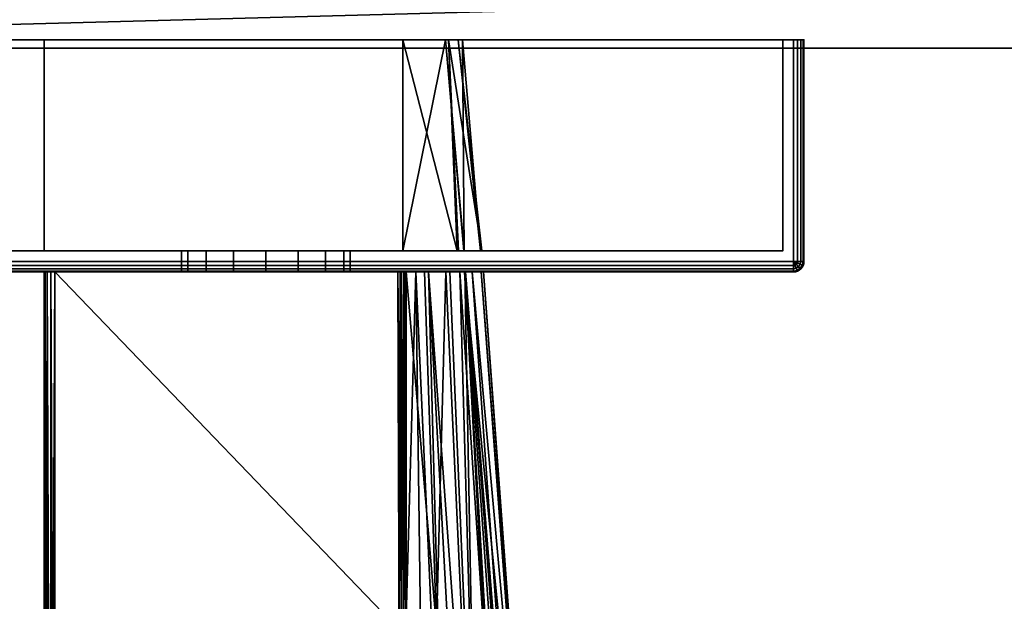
# Model space of a CAD drawing. Header units: millimetres. Extents: x -320 to 8070, y -96 to 57.
# Tile 40 of 111: x 2624 to 2670, y -66 to -38. Entities that reach past the tile are written whole.
import ezdxf

# ---------------------------------------------------------------- set-up
doc = ezdxf.new("R2010")
doc.units = ezdxf.units.MM
doc.layers.add('152', color=7, linetype='Continuous', true_color=0xffffff)

# ---------------------------------------------------------------- blocks, each defined once
blk = doc.blocks.new('UG_SURFACE_003')
at = {"layer": '152', "color": 251, "linetype": 'Continuous', "lineweight": 35}
for points in [[(2660.5, -39.3, 999.5), (2660.5, -49.8, 999.5), (2610.5, -49.8, 999.5), (2610.5, -39.3, 999.5)], [(2660.5, -49.8, 1050.5), (2660.5, -39.3, 1050.5), (2610.5, -39.3, 1050.5), (2610.5, -49.8, 1050.5)], [(2611, -39.3, 1000.5), (2660, -39.3, 1000.5), (2660.5, -39.3, 999.5), (2610.5, -39.3, 999.5)], [(2660, -39.3, 1049.5), (2611, -39.3, 1049.5), (2610.5, -39.3, 1050.5), (2660.5, -39.3, 1050.5)], [(2660, -39.3, 1049.5), (2660, -49.3, 1049.5), (2611, -49.3, 1049.5), (2611, -39.3, 1049.5)], [(2611, -39.3, 1000.5), (2611, -49.3, 1000.5), (2660, -49.3, 1000.5), (2660, -39.3, 1000.5)], [(2660, -39.3, 1000.5), (2660, -39.3, 1049.5), (2661, -39.3, 1050), (2661, -39.3, 1000)], [(2660, -39.3, 1049.5), (2660.854, -39.3, 1050.354), (2660.962, -39.3, 1050.191), (2661, -39.3, 1050)], [(2660, -39.3, 1000.5), (2660.854, -39.3, 999.646), (2660.691, -39.3, 999.538), (2660.5, -39.3, 999.5)], [(2660.5, -39.3, 1050.5), (2660.691, -39.3, 1050.462), (2660.854, -39.3, 1050.354), (2660, -39.3, 1049.5)], [(2661, -39.3, 1000), (2660.962, -39.3, 999.809), (2660.854, -39.3, 999.646), (2660, -39.3, 1000.5)], [(2660, -39.3, 1000.5), (2660, -49.3, 1000.5), (2660, -49.3, 1049.5), (2660, -39.3, 1049.5)], [(2660.691, -39.3, 999.538), (2660.691, -49.8, 999.538), (2660.5, -49.8, 999.5), (2660.5, -39.3, 999.5)], [(2660.5, -39.3, 1050.5), (2660.5, -49.8, 1050.5), (2660.691, -49.8, 1050.462), (2660.691, -39.3, 1050.462)], [(2660.854, -39.3, 999.646), (2660.854, -49.8, 999.646), (2660.691, -49.8, 999.538), (2660.691, -39.3, 999.538)], [(2660.691, -39.3, 1050.462), (2660.691, -49.8, 1050.462), (2660.854, -49.8, 1050.354), (2660.854, -39.3, 1050.354)], [(2660.962, -39.3, 999.809), (2660.962, -49.8, 999.809), (2660.854, -49.8, 999.646), (2660.854, -39.3, 999.646)], [(2660.854, -39.3, 1050.354), (2660.854, -49.8, 1050.354), (2660.962, -49.8, 1050.191), (2660.962, -39.3, 1050.191)], [(2661, -39.3, 1000), (2661, -49.8, 1000), (2660.962, -49.8, 999.809), (2660.962, -39.3, 999.809)], [(2660.962, -39.3, 1050.191), (2660.962, -49.8, 1050.191), (2661, -49.8, 1050), (2661, -39.3, 1050)], [(2661, -39.3, 1050), (2661, -49.8, 1050), (2661, -49.8, 1000), (2661, -39.3, 1000)], [(2611, -49.3, 1000.5), (2611, -49.3, 1049.5), (2631.5, -49.3, 1032), (2631.5, -49.3, 1018)], [(2611, -49.3, 1000.5), (2632.672, -49.3, 1015.172), (2633.969, -49.3, 1014.305)], [(2611, -49.3, 1049.5), (2631.804, -49.3, 1033.531), (2631.5, -49.3, 1032)], [(2633.969, -49.3, 1014.305), (2635.5, -49.3, 1014), (2660, -49.3, 1000.5), (2611, -49.3, 1000.5)], [(2631.5, -49.3, 1018), (2631.804, -49.3, 1016.469), (2611, -49.3, 1000.5)], [(2611, -49.3, 1049.5), (2632.672, -49.3, 1034.828), (2631.804, -49.3, 1033.531)], [(2631.804, -49.3, 1016.469), (2632.672, -49.3, 1015.172), (2611, -49.3, 1000.5)], [(2611, -49.3, 1049.5), (2635.5, -49.3, 1036), (2633.969, -49.3, 1035.696)], [(2633.969, -49.3, 1035.696), (2632.672, -49.3, 1034.828), (2611, -49.3, 1049.5)], [(2637.031, -49.3, 1035.696), (2635.5, -49.3, 1036), (2611, -49.3, 1049.5), (2660, -49.3, 1049.5)], [(2631.5, -49.3, 1018), (2631.5, -50.3, 1018), (2631.804, -50.3, 1016.469), (2631.804, -49.3, 1016.469)], [(2631.804, -49.3, 1033.531), (2631.804, -50.3, 1033.531), (2631.5, -50.3, 1032), (2631.5, -49.3, 1032)], [(2631.5, -49.3, 1032), (2631.5, -50.3, 1032), (2631.5, -50.3, 1018), (2631.5, -49.3, 1018)], [(2631.804, -49.3, 1016.469), (2631.804, -50.3, 1016.469), (2632.672, -50.3, 1015.172), (2632.672, -49.3, 1015.172)], [(2632.672, -49.3, 1034.828), (2632.672, -50.3, 1034.828), (2631.804, -50.3, 1033.531), (2631.804, -49.3, 1033.531)], [(2632.672, -49.3, 1015.172), (2632.672, -50.3, 1015.172), (2633.969, -50.3, 1014.305), (2633.969, -49.3, 1014.305)], [(2633.969, -49.3, 1035.696), (2633.969, -50.3, 1035.696), (2632.672, -50.3, 1034.828), (2632.672, -49.3, 1034.828)], [(2633.969, -49.3, 1014.305), (2633.969, -50.3, 1014.305), (2635.5, -50.3, 1014), (2635.5, -49.3, 1014)], [(2635.5, -49.3, 1036), (2635.5, -50.3, 1036), (2633.969, -50.3, 1035.696), (2633.969, -49.3, 1035.696)], [(2660, -49.3, 1000.5), (2635.5, -49.3, 1014), (2637.031, -49.3, 1014.305)], [(2635.5, -49.3, 1014), (2635.5, -50.3, 1014), (2637.031, -50.3, 1014.305), (2637.031, -49.3, 1014.305)], [(2637.031, -49.3, 1035.696), (2637.031, -50.3, 1035.696), (2635.5, -50.3, 1036), (2635.5, -49.3, 1036)], [(2660, -49.3, 1049.5), (2638.328, -49.3, 1034.828), (2637.031, -49.3, 1035.696)], [(2637.031, -49.3, 1014.305), (2638.328, -49.3, 1015.172), (2660, -49.3, 1000.5)], [(2637.031, -49.3, 1014.305), (2637.031, -50.3, 1014.305), (2638.328, -50.3, 1015.172), (2638.328, -49.3, 1015.172)], [(2638.328, -49.3, 1034.828), (2638.328, -50.3, 1034.828), (2637.031, -50.3, 1035.696), (2637.031, -49.3, 1035.696)], [(2660, -49.3, 1000.5), (2638.328, -49.3, 1015.172), (2639.195, -49.3, 1016.469)], [(2639.195, -49.3, 1033.531), (2638.328, -49.3, 1034.828), (2660, -49.3, 1049.5)], [(2638.328, -49.3, 1015.172), (2638.328, -50.3, 1015.172), (2639.195, -50.3, 1016.469), (2639.195, -49.3, 1016.469)], [(2639.195, -49.3, 1033.531), (2639.195, -50.3, 1033.531), (2638.328, -50.3, 1034.828), (2638.328, -49.3, 1034.828)], [(2660, -49.3, 1000.5), (2639.195, -49.3, 1016.469), (2639.5, -49.3, 1018)], [(2639.5, -49.3, 1032), (2639.195, -49.3, 1033.531), (2660, -49.3, 1049.5)], [(2639.195, -49.3, 1016.469), (2639.195, -50.3, 1016.469), (2639.5, -50.3, 1018), (2639.5, -49.3, 1018)], [(2639.5, -49.3, 1032), (2639.5, -50.3, 1032), (2639.195, -50.3, 1033.531), (2639.195, -49.3, 1033.531)], [(2660, -49.3, 1049.5), (2660, -49.3, 1000.5), (2639.5, -49.3, 1018), (2639.5, -49.3, 1032)], [(2639.5, -49.3, 1018), (2639.5, -50.3, 1018), (2639.5, -50.3, 1032), (2639.5, -49.3, 1032)], [(2660.5, -49.991, 999.538), (2610.5, -49.991, 999.538), (2610.5, -49.8, 999.5), (2660.5, -49.8, 999.5)], [(2610.5, -49.991, 1050.462), (2660.5, -49.991, 1050.462), (2660.5, -49.8, 1050.5), (2610.5, -49.8, 1050.5)], [(2660.691, -49.8, 999.538), (2660.677, -49.873, 999.538), (2660.5, -49.8, 999.5)], [(2660.677, -49.873, 999.538), (2660.635, -49.935, 999.538), (2660.5, -49.8, 999.5)], [(2660.635, -49.935, 999.538), (2660.573, -49.977, 999.538), (2660.5, -49.8, 999.5)], [(2660.573, -49.977, 999.538), (2660.5, -49.991, 999.538), (2660.5, -49.8, 999.5)], [(2660.5, -49.8, 1050.5), (2660.677, -49.873, 1050.462), (2660.691, -49.8, 1050.462)], [(2660.5, -49.8, 1050.5), (2660.635, -49.935, 1050.462), (2660.677, -49.873, 1050.462)], [(2660.5, -49.8, 1050.5), (2660.573, -49.977, 1050.462), (2660.635, -49.935, 1050.462)], [(2660.5, -49.8, 1050.5), (2660.5, -49.991, 1050.462), (2660.573, -49.977, 1050.462)], [(2660.827, -49.935, 999.646), (2660.75, -50.05, 999.646), (2660.635, -49.935, 999.538), (2660.677, -49.873, 999.538)], [(2660.677, -49.873, 1050.462), (2660.635, -49.935, 1050.462), (2660.75, -50.05, 1050.354), (2660.827, -49.935, 1050.354)], [(2660.854, -49.8, 999.646), (2660.827, -49.935, 999.646), (2660.677, -49.873, 999.538), (2660.691, -49.8, 999.538)], [(2660.691, -49.8, 1050.462), (2660.677, -49.873, 1050.462), (2660.827, -49.935, 1050.354), (2660.854, -49.8, 1050.354)], [(2660.962, -49.8, 999.809), (2660.927, -49.977, 999.809), (2660.827, -49.935, 999.646), (2660.854, -49.8, 999.646)], [(2660.854, -49.8, 1050.354), (2660.827, -49.935, 1050.354), (2660.927, -49.977, 1050.191), (2660.962, -49.8, 1050.191)], [(2661, -49.8, 1000), (2660.962, -49.991, 1000), (2660.927, -49.977, 999.809), (2660.962, -49.8, 999.809)], [(2660.962, -49.8, 1050.191), (2660.927, -49.977, 1050.191), (2660.962, -49.991, 1050), (2661, -49.8, 1050)], [(2660.962, -49.991, 1050), (2660.962, -49.991, 1000), (2661, -49.8, 1000), (2661, -49.8, 1050)], [(2660.5, -50.154, 999.646), (2610.5, -50.154, 999.646), (2610.5, -49.991, 999.538), (2660.5, -49.991, 999.538)], [(2610.5, -50.154, 1050.354), (2660.5, -50.154, 1050.354), (2660.5, -49.991, 1050.462), (2610.5, -49.991, 1050.462)], [(2660.5, -50.262, 999.809), (2610.5, -50.262, 999.809), (2610.5, -50.154, 999.646), (2660.5, -50.154, 999.646)], [(2610.5, -50.262, 1050.191), (2660.5, -50.262, 1050.191), (2660.5, -50.154, 1050.354), (2610.5, -50.154, 1050.354)], [(2660.5, -50.3, 1000), (2610.5, -50.3, 1000), (2610.5, -50.262, 999.809), (2660.5, -50.262, 999.809)], [(2610.5, -50.3, 1050), (2660.5, -50.3, 1050), (2660.5, -50.262, 1050.191), (2610.5, -50.262, 1050.191)], [(2610.5, -50.3, 1050), (2610.5, -50.3, 1000), (2631.5, -50.3, 1018), (2631.5, -50.3, 1032)], [(2610.5, -50.3, 1050), (2632.672, -50.3, 1034.828), (2633.969, -50.3, 1035.696)], [(2610.5, -50.3, 1000), (2631.804, -50.3, 1016.469), (2631.5, -50.3, 1018)], [(2633.969, -50.3, 1035.696), (2635.5, -50.3, 1036), (2660.5, -50.3, 1050), (2610.5, -50.3, 1050)], [(2631.5, -50.3, 1032), (2631.804, -50.3, 1033.531), (2610.5, -50.3, 1050)], [(2610.5, -50.3, 1000), (2632.672, -50.3, 1015.172), (2631.804, -50.3, 1016.469)], [(2631.804, -50.3, 1033.531), (2632.672, -50.3, 1034.828), (2610.5, -50.3, 1050)], [(2610.5, -50.3, 1000), (2660.5, -50.3, 1000), (2635.5, -50.3, 1014), (2633.969, -50.3, 1014.305)], [(2633.969, -50.3, 1014.305), (2632.672, -50.3, 1015.172), (2610.5, -50.3, 1000)], [(2660.5, -50.3, 1050), (2635.5, -50.3, 1036), (2637.031, -50.3, 1035.696)], [(2637.031, -50.3, 1014.305), (2635.5, -50.3, 1014), (2660.5, -50.3, 1000)], [(2660.5, -50.3, 1000), (2638.328, -50.3, 1015.172), (2637.031, -50.3, 1014.305)], [(2637.031, -50.3, 1035.696), (2638.328, -50.3, 1034.828), (2660.5, -50.3, 1050)], [(2660.5, -50.3, 1050), (2638.328, -50.3, 1034.828), (2639.195, -50.3, 1033.531)], [(2639.195, -50.3, 1016.469), (2638.328, -50.3, 1015.172), (2660.5, -50.3, 1000)], [(2660.5, -50.3, 1050), (2639.195, -50.3, 1033.531), (2639.5, -50.3, 1032)], [(2639.5, -50.3, 1018), (2639.195, -50.3, 1016.469), (2660.5, -50.3, 1000)], [(2660.5, -50.3, 1000), (2660.5, -50.3, 1050), (2639.5, -50.3, 1032), (2639.5, -50.3, 1018)], [(2660.635, -50.127, 999.646), (2660.5, -50.154, 999.646), (2660.5, -49.991, 999.538), (2660.573, -49.977, 999.538)], [(2660.573, -49.977, 1050.462), (2660.5, -49.991, 1050.462), (2660.5, -50.154, 1050.354), (2660.635, -50.127, 1050.354)], [(2660.677, -50.227, 999.809), (2660.5, -50.262, 999.809), (2660.5, -50.154, 999.646), (2660.635, -50.127, 999.646)], [(2660.635, -50.127, 1050.354), (2660.5, -50.154, 1050.354), (2660.5, -50.262, 1050.191), (2660.677, -50.227, 1050.191)], [(2660.691, -50.262, 1000), (2660.5, -50.3, 1000), (2660.5, -50.262, 999.809), (2660.677, -50.227, 999.809)], [(2660.677, -50.227, 1050.191), (2660.5, -50.262, 1050.191), (2660.5, -50.3, 1050), (2660.691, -50.262, 1050)], [(2660.5, -50.3, 1050), (2660.5, -50.3, 1000), (2660.691, -50.262, 1000), (2660.691, -50.262, 1050)], [(2660.75, -50.05, 999.646), (2660.635, -50.127, 999.646), (2660.573, -49.977, 999.538), (2660.635, -49.935, 999.538)], [(2660.635, -49.935, 1050.462), (2660.573, -49.977, 1050.462), (2660.635, -50.127, 1050.354), (2660.75, -50.05, 1050.354)], [(2660.827, -50.127, 999.809), (2660.677, -50.227, 999.809), (2660.635, -50.127, 999.646), (2660.75, -50.05, 999.646)], [(2660.75, -50.05, 1050.354), (2660.635, -50.127, 1050.354), (2660.677, -50.227, 1050.191), (2660.827, -50.127, 1050.191)], [(2660.854, -50.154, 1000), (2660.691, -50.262, 1000), (2660.677, -50.227, 999.809), (2660.827, -50.127, 999.809)], [(2660.827, -50.127, 1050.191), (2660.677, -50.227, 1050.191), (2660.691, -50.262, 1050), (2660.854, -50.154, 1050)], [(2660.691, -50.262, 1050), (2660.691, -50.262, 1000), (2660.854, -50.154, 1000), (2660.854, -50.154, 1050)], [(2660.927, -49.977, 999.809), (2660.827, -50.127, 999.809), (2660.75, -50.05, 999.646), (2660.827, -49.935, 999.646)], [(2660.827, -49.935, 1050.354), (2660.75, -50.05, 1050.354), (2660.827, -50.127, 1050.191), (2660.927, -49.977, 1050.191)], [(2660.962, -49.991, 1000), (2660.854, -50.154, 1000), (2660.827, -50.127, 999.809), (2660.927, -49.977, 999.809)], [(2660.927, -49.977, 1050.191), (2660.827, -50.127, 1050.191), (2660.854, -50.154, 1050), (2660.962, -49.991, 1050)], [(2660.854, -50.154, 1050), (2660.854, -50.154, 1000), (2660.962, -49.991, 1000), (2660.962, -49.991, 1050)]]:
    blk.add_3dface(points, dxfattribs=at)
blk = doc.blocks.new('UG_SURFACE_004')
at = {"layer": '152', "color": 251, "linetype": 'Continuous', "lineweight": 35}
for points in [[(2610.5, -39.3, 1129.5), (2610.5, -49.8, 1129.5), (2660.5, -49.8, 1129.5), (2660.5, -39.3, 1129.5)], [(2660.5, -39.3, 1078.5), (2660.5, -49.8, 1078.5), (2610.5, -49.8, 1078.5), (2610.5, -39.3, 1078.5)], [(2611, -39.3, 1079.5), (2660, -39.3, 1079.5), (2660.5, -39.3, 1078.5), (2610.5, -39.3, 1078.5)], [(2660, -39.3, 1128.5), (2611, -39.3, 1128.5), (2610.5, -39.3, 1129.5), (2660.5, -39.3, 1129.5)], [(2660, -39.3, 1128.5), (2660, -49.3, 1128.5), (2611, -49.3, 1128.5), (2611, -39.3, 1128.5)], [(2611, -39.3, 1079.5), (2611, -49.3, 1079.5), (2660, -49.3, 1079.5), (2660, -39.3, 1079.5)], [(2625, -49.3, 1115), (2642, -49.3, 1115), (2642, -39.3, 1115), (2625, -39.3, 1115)], [(2625, -39.3, 1093), (2644.62, -39.3, 1104.029), (2644.163, -39.3, 1098.1)], [(2625, -39.3, 1093), (2644.013, -39.3, 1109.114), (2644.829, -39.3, 1106.728), (2644.62, -39.3, 1104.029)], [(2625, -39.3, 1093), (2625, -39.3, 1115), (2642, -39.3, 1115), (2644.013, -39.3, 1109.114)], [(2644.163, -39.3, 1098.1), (2644.156, -39.3, 1098.013), (2642, -39.3, 1093), (2625, -39.3, 1093)], [(2625, -49.3, 1093), (2625, -49.3, 1115), (2625, -39.3, 1115), (2625, -39.3, 1093)], [(2642, -49.3, 1093), (2625, -49.3, 1093), (2625, -39.3, 1093), (2642, -39.3, 1093)], [(2644.013, -39.3, 1109.114), (2642, -39.3, 1115), (2642, -49.3, 1115)], [(2642, -49.3, 1115), (2644.882, -49.3, 1109.506), (2644.013, -39.3, 1109.114)], [(2642, -39.3, 1093), (2644.156, -39.3, 1098.013), (2644.567, -49.3, 1097.592)], [(2644.567, -49.3, 1097.592), (2642, -49.3, 1093), (2642, -39.3, 1093)], [(2644.829, -39.3, 1106.728), (2644.013, -39.3, 1109.114), (2644.901, -49.3, 1109.376)], [(2644.882, -49.3, 1109.506), (2644.901, -49.3, 1109.376), (2644.013, -39.3, 1109.114)], [(2644.156, -39.3, 1098.013), (2644.638, -49.3, 1097.957), (2644.567, -49.3, 1097.592)], [(2644.156, -39.3, 1098.013), (2644.163, -39.3, 1098.1), (2644.638, -49.3, 1097.957)], [(2644.163, -39.3, 1098.1), (2644.62, -39.3, 1104.029), (2645.735, -49.3, 1103.545)], [(2645.735, -49.3, 1103.545), (2644.638, -49.3, 1097.957), (2644.163, -39.3, 1098.1)], [(2645.671, -49.3, 1103.99), (2644.62, -39.3, 1104.029), (2644.829, -39.3, 1106.728)], [(2644.62, -39.3, 1104.029), (2645.671, -49.3, 1103.99), (2645.735, -49.3, 1103.545)], [(2644.829, -39.3, 1106.728), (2644.901, -49.3, 1109.376), (2645.671, -49.3, 1103.99)], [(2660, -39.3, 1079.5), (2660, -39.3, 1128.5), (2661, -39.3, 1129), (2661, -39.3, 1079)], [(2660, -39.3, 1128.5), (2660.854, -39.3, 1129.354), (2660.962, -39.3, 1129.191), (2661, -39.3, 1129)], [(2660, -39.3, 1079.5), (2660.854, -39.3, 1078.646), (2660.691, -39.3, 1078.538), (2660.5, -39.3, 1078.5)], [(2660.5, -39.3, 1129.5), (2660.691, -39.3, 1129.462), (2660.854, -39.3, 1129.354), (2660, -39.3, 1128.5)], [(2661, -39.3, 1079), (2660.962, -39.3, 1078.809), (2660.854, -39.3, 1078.646), (2660, -39.3, 1079.5)], [(2660, -39.3, 1079.5), (2660, -49.3, 1079.5), (2660, -49.3, 1128.5), (2660, -39.3, 1128.5)], [(2660.5, -39.3, 1129.5), (2660.5, -49.8, 1129.5), (2660.691, -49.8, 1129.462), (2660.691, -39.3, 1129.462)], [(2660.691, -39.3, 1078.538), (2660.691, -49.8, 1078.538), (2660.5, -49.8, 1078.5), (2660.5, -39.3, 1078.5)], [(2660.691, -39.3, 1129.462), (2660.691, -49.8, 1129.462), (2660.854, -49.8, 1129.354), (2660.854, -39.3, 1129.354)], [(2660.854, -39.3, 1078.646), (2660.854, -49.8, 1078.646), (2660.691, -49.8, 1078.538), (2660.691, -39.3, 1078.538)], [(2660.854, -39.3, 1129.354), (2660.854, -49.8, 1129.354), (2660.962, -49.8, 1129.191), (2660.962, -39.3, 1129.191)], [(2660.962, -39.3, 1078.809), (2660.962, -49.8, 1078.809), (2660.854, -49.8, 1078.646), (2660.854, -39.3, 1078.646)], [(2660.962, -39.3, 1129.191), (2660.962, -49.8, 1129.191), (2661, -49.8, 1129), (2661, -39.3, 1129)], [(2661, -39.3, 1079), (2661, -49.8, 1079), (2660.962, -49.8, 1078.809), (2660.962, -39.3, 1078.809)], [(2661, -49.8, 1079), (2661, -39.3, 1079), (2661, -39.3, 1129), (2661, -49.8, 1129)], [(2660, -49.3, 1079.5), (2611, -49.3, 1079.5), (2625, -49.3, 1093), (2642, -49.3, 1093)], [(2611, -49.3, 1079.5), (2611, -49.3, 1128.5), (2625, -49.3, 1115), (2625, -49.3, 1093)], [(2611, -49.3, 1128.5), (2660, -49.3, 1128.5), (2642, -49.3, 1115), (2625, -49.3, 1115)], [(2660, -49.3, 1079.5), (2642, -49.3, 1093), (2644.567, -49.3, 1097.592)], [(2644.882, -49.3, 1109.506), (2642, -49.3, 1115), (2660, -49.3, 1128.5)], [(2660, -49.3, 1079.5), (2644.567, -49.3, 1097.592), (2644.638, -49.3, 1097.957)], [(2644.638, -49.3, 1097.957), (2645.735, -49.3, 1103.545), (2660, -49.3, 1079.5)], [(2644.901, -49.3, 1109.376), (2644.882, -49.3, 1109.506), (2660, -49.3, 1128.5)], [(2645.671, -49.3, 1103.99), (2644.901, -49.3, 1109.376), (2660, -49.3, 1128.5)], [(2660, -49.3, 1128.5), (2660, -49.3, 1079.5), (2645.735, -49.3, 1103.545), (2645.671, -49.3, 1103.99)], [(2610.5, -49.991, 1129.462), (2660.5, -49.991, 1129.462), (2660.5, -49.8, 1129.5), (2610.5, -49.8, 1129.5)], [(2660.5, -49.991, 1078.538), (2610.5, -49.991, 1078.538), (2610.5, -49.8, 1078.5), (2660.5, -49.8, 1078.5)], [(2660.5, -49.8, 1129.5), (2660.677, -49.873, 1129.462), (2660.691, -49.8, 1129.462)], [(2660.5, -49.8, 1129.5), (2660.635, -49.935, 1129.462), (2660.677, -49.873, 1129.462)], [(2660.5, -49.8, 1129.5), (2660.573, -49.977, 1129.462), (2660.635, -49.935, 1129.462)], [(2660.5, -49.8, 1129.5), (2660.5, -49.991, 1129.462), (2660.573, -49.977, 1129.462)], [(2660.691, -49.8, 1078.538), (2660.677, -49.873, 1078.538), (2660.5, -49.8, 1078.5)], [(2660.677, -49.873, 1078.538), (2660.635, -49.935, 1078.538), (2660.5, -49.8, 1078.5)], [(2660.635, -49.935, 1078.538), (2660.573, -49.977, 1078.538), (2660.5, -49.8, 1078.5)], [(2660.573, -49.977, 1078.538), (2660.5, -49.991, 1078.538), (2660.5, -49.8, 1078.5)], [(2660.677, -49.873, 1129.462), (2660.635, -49.935, 1129.462), (2660.75, -50.05, 1129.354), (2660.827, -49.935, 1129.354)], [(2660.827, -49.935, 1078.646), (2660.75, -50.05, 1078.646), (2660.635, -49.935, 1078.538), (2660.677, -49.873, 1078.538)], [(2660.691, -49.8, 1129.462), (2660.677, -49.873, 1129.462), (2660.827, -49.935, 1129.354), (2660.854, -49.8, 1129.354)], [(2660.854, -49.8, 1078.646), (2660.827, -49.935, 1078.646), (2660.677, -49.873, 1078.538), (2660.691, -49.8, 1078.538)], [(2660.854, -49.8, 1129.354), (2660.827, -49.935, 1129.354), (2660.927, -49.977, 1129.191), (2660.962, -49.8, 1129.191)], [(2660.962, -49.8, 1078.809), (2660.927, -49.977, 1078.809), (2660.827, -49.935, 1078.646), (2660.854, -49.8, 1078.646)], [(2660.962, -49.8, 1129.191), (2660.927, -49.977, 1129.191), (2660.962, -49.991, 1129), (2661, -49.8, 1129)], [(2661, -49.8, 1079), (2660.962, -49.991, 1079), (2660.927, -49.977, 1078.809), (2660.962, -49.8, 1078.809)], [(2660.962, -49.991, 1129), (2660.962, -49.991, 1079), (2661, -49.8, 1079), (2661, -49.8, 1129)], [(2610.5, -50.154, 1129.354), (2660.5, -50.154, 1129.354), (2660.5, -49.991, 1129.462), (2610.5, -49.991, 1129.462)], [(2660.5, -50.154, 1078.646), (2610.5, -50.154, 1078.646), (2610.5, -49.991, 1078.538), (2660.5, -49.991, 1078.538)], [(2610.5, -50.262, 1129.191), (2660.5, -50.262, 1129.191), (2660.5, -50.154, 1129.354), (2610.5, -50.154, 1129.354)], [(2660.5, -50.262, 1078.809), (2610.5, -50.262, 1078.809), (2610.5, -50.154, 1078.646), (2660.5, -50.154, 1078.646)], [(2610.5, -50.3, 1129), (2660.5, -50.3, 1129), (2660.5, -50.262, 1129.191), (2610.5, -50.262, 1129.191)], [(2660.5, -50.3, 1079), (2610.5, -50.3, 1079), (2610.5, -50.262, 1078.809), (2660.5, -50.262, 1078.809)], [(2610.5, -50.3, 1129), (2610.5, -50.3, 1079), (2625, -50.3, 1093.5), (2625, -50.3, 1114.5)], [(2610.5, -50.3, 1079), (2625.038, -50.3, 1093.309), (2625, -50.3, 1093.5)], [(2625, -50.3, 1114.5), (2625.038, -50.3, 1114.691), (2610.5, -50.3, 1129)], [(2660.5, -50.3, 1129), (2610.5, -50.3, 1129), (2625.5, -50.3, 1115), (2641.756, -50.3, 1115)], [(2610.5, -50.3, 1079), (2625.146, -50.3, 1093.146), (2625.038, -50.3, 1093.309)], [(2610.5, -50.3, 1129), (2625.309, -50.3, 1114.962), (2625.5, -50.3, 1115)], [(2625.038, -50.3, 1114.691), (2625.146, -50.3, 1114.854), (2610.5, -50.3, 1129)], [(2610.5, -50.3, 1079), (2625.309, -50.3, 1093.038), (2625.146, -50.3, 1093.146)], [(2625.146, -50.3, 1114.854), (2625.309, -50.3, 1114.962), (2610.5, -50.3, 1129)], [(2610.5, -50.3, 1079), (2660.5, -50.3, 1079), (2641.756, -50.3, 1093), (2625.5, -50.3, 1093)], [(2625.5, -50.3, 1093), (2625.309, -50.3, 1093.038), (2610.5, -50.3, 1079)], [(2625, -50.3, 1114.5), (2625, -89.811, 1104), (2625, -91.065, 1111.36)], [(2625, -50.3, 1093.5), (2625, -92.446, 1093.5), (2625, -90.965, 1096.93)], [(2625, -90.965, 1096.93), (2625, -89.811, 1104), (2625, -50.3, 1114.5), (2625, -50.3, 1093.5)], [(2625, -91.065, 1111.36), (2625, -92.446, 1114.5), (2625, -50.3, 1114.5)], [(2625, -50.3, 1114.5), (2625, -92.446, 1114.5), (2625.026, -92.446, 1114.66)], [(2625.026, -92.446, 1114.66), (2625.038, -50.3, 1114.691), (2625, -50.3, 1114.5)], [(2625, -50.3, 1093.5), (2625.038, -50.3, 1093.309), (2625.026, -92.446, 1093.34)], [(2625.026, -92.446, 1093.34), (2625, -92.446, 1093.5), (2625, -50.3, 1093.5)], [(2625.026, -92.446, 1114.66), (2625.043, -92.446, 1114.688), (2625.038, -50.3, 1114.691)], [(2625.038, -50.3, 1093.309), (2625.043, -92.446, 1093.312), (2625.026, -92.446, 1093.34)], [(2625.038, -50.3, 1114.691), (2625.043, -92.446, 1114.688), (2625.131, -92.446, 1114.837)], [(2625.131, -92.446, 1114.837), (2625.146, -50.3, 1114.854), (2625.038, -50.3, 1114.691)], [(2625.131, -92.446, 1093.163), (2625.038, -50.3, 1093.309), (2625.146, -50.3, 1093.146)], [(2625.131, -92.446, 1093.163), (2625.043, -92.446, 1093.312), (2625.038, -50.3, 1093.309)], [(2625.131, -92.446, 1114.837), (2625.149, -92.446, 1114.85), (2625.146, -50.3, 1114.854)], [(2625.146, -50.3, 1093.146), (2625.149, -92.446, 1093.15), (2625.131, -92.446, 1093.163)], [(2625.146, -50.3, 1114.854), (2625.149, -92.446, 1114.85), (2625.299, -92.446, 1114.958)], [(2625.299, -92.446, 1114.958), (2625.309, -50.3, 1114.962), (2625.146, -50.3, 1114.854)], [(2625.299, -92.446, 1093.042), (2625.146, -50.3, 1093.146), (2625.309, -50.3, 1093.038)], [(2625.299, -92.446, 1093.042), (2625.149, -92.446, 1093.15), (2625.146, -50.3, 1093.146)], [(2625.299, -92.446, 1114.958), (2625.309, -92.446, 1114.96), (2625.309, -50.3, 1114.962)], [(2625.309, -50.3, 1093.038), (2625.309, -92.446, 1093.04), (2625.299, -92.446, 1093.042)], [(2625.5, -92.446, 1115), (2625.5, -50.3, 1115), (2625.309, -50.3, 1114.962)], [(2625.309, -50.3, 1114.962), (2625.309, -92.446, 1114.96), (2625.5, -92.446, 1115)], [(2625.309, -92.446, 1093.04), (2625.309, -50.3, 1093.038), (2625.5, -50.3, 1093)], [(2625.5, -50.3, 1093), (2625.5, -92.446, 1093), (2625.309, -92.446, 1093.04)], [(2625.5, -50.3, 1115), (2625.5, -92.446, 1115), (2641.864, -83.789, 1115), (2641.816, -67.253, 1115)], [(2641.816, -67.253, 1115), (2641.756, -50.3, 1115), (2625.5, -50.3, 1115)], [(2625.5, -50.3, 1093), (2641.756, -50.3, 1093), (2641.816, -67.253, 1093)], [(2641.816, -67.253, 1093), (2641.864, -83.789, 1093), (2625.5, -92.446, 1093), (2625.5, -50.3, 1093)], [(2641.756, -50.3, 1115), (2641.906, -50.3, 1114.974), (2641.921, -50.3, 1114.972), (2660.5, -50.3, 1129)], [(2641.875, -50.3, 1093.014), (2641.756, -50.3, 1093), (2660.5, -50.3, 1079)], [(2641.756, -50.3, 1115), (2641.816, -67.253, 1115), (2641.933, -67.253, 1114.986)], [(2641.933, -67.253, 1114.986), (2641.906, -50.3, 1114.974), (2641.756, -50.3, 1115)], [(2641.816, -67.253, 1093), (2641.756, -50.3, 1093), (2641.875, -50.3, 1093.014)], [(2641.875, -50.3, 1093.014), (2641.933, -67.253, 1093.014), (2641.816, -67.253, 1093)], [(2641.904, -50.3, 1093.027), (2641.875, -50.3, 1093.014), (2660.5, -50.3, 1079)], [(2641.875, -50.3, 1093.014), (2641.904, -50.3, 1093.027), (2641.933, -67.253, 1093.014)], [(2660.5, -50.3, 1079), (2642.029, -50.3, 1093.081), (2641.904, -50.3, 1093.027)], [(2641.904, -50.3, 1093.027), (2642.029, -50.3, 1093.081), (2642.045, -67.252, 1093.055)], [(2642.045, -67.252, 1093.055), (2641.933, -67.253, 1093.014), (2641.904, -50.3, 1093.027)], [(2641.921, -50.3, 1114.972), (2641.906, -50.3, 1114.974), (2641.933, -67.253, 1114.986)], [(2660.5, -50.3, 1129), (2641.921, -50.3, 1114.972), (2642.04, -50.3, 1114.906), (2642.068, -50.3, 1114.89)], [(2641.921, -50.3, 1114.972), (2641.933, -67.253, 1114.986), (2642.045, -67.252, 1114.944)], [(2642.045, -67.252, 1114.944), (2642.04, -50.3, 1114.906), (2641.921, -50.3, 1114.972)], [(2642.152, -50.3, 1093.195), (2642.041, -50.3, 1093.092), (2642.029, -50.3, 1093.081), (2660.5, -50.3, 1079)], [(2642.029, -50.3, 1093.081), (2642.041, -50.3, 1093.092), (2642.045, -67.252, 1093.055)], [(2642.068, -50.3, 1114.89), (2642.04, -50.3, 1114.906), (2642.045, -67.252, 1114.944)], [(2642.041, -50.3, 1093.092), (2642.152, -50.3, 1093.195), (2642.143, -67.252, 1093.122)], [(2642.143, -67.252, 1093.122), (2642.045, -67.252, 1093.055), (2642.041, -50.3, 1093.092)], [(2642.068, -50.3, 1114.89), (2642.045, -67.252, 1114.944), (2642.143, -67.145, 1114.878)], [(2642.068, -50.3, 1114.89), (2642.152, -50.3, 1114.805), (2660.5, -50.3, 1129)], [(2642.143, -67.145, 1114.878), (2642.152, -50.3, 1114.805), (2642.068, -50.3, 1114.89)], [(2642.615, -50.3, 1094.032), (2643.058, -83.701, 1093.844), (2642.143, -67.252, 1093.122)], [(2642.152, -50.3, 1114.805), (2642.143, -67.145, 1114.878), (2643.587, -67.145, 1113.426)], [(2642.143, -67.252, 1093.122), (2642.152, -50.3, 1093.195), (2642.615, -50.3, 1094.032)], [(2642.615, -50.3, 1094.032), (2642.152, -50.3, 1093.195), (2660.5, -50.3, 1079)], [(2660.5, -50.3, 1129), (2642.152, -50.3, 1114.805), (2643.028, -50.3, 1113.145)], [(2643.587, -67.145, 1113.426), (2643.028, -50.3, 1113.145), (2642.152, -50.3, 1114.805)], [(2660.5, -50.3, 1079), (2643.204, -50.3, 1095.096), (2642.615, -50.3, 1094.032)], [(2642.615, -50.3, 1094.032), (2643.204, -50.3, 1095.096), (2644.111, -83.604, 1094.712)], [(2644.111, -83.604, 1094.712), (2643.058, -83.701, 1093.844), (2642.615, -50.3, 1094.032)], [(2660.5, -50.3, 1129), (2643.028, -50.3, 1113.145), (2644.034, -50.3, 1111.238)], [(2644.034, -50.3, 1111.238), (2643.028, -50.3, 1113.145), (2643.587, -67.145, 1113.426)], [(2644.224, -50.3, 1096.939), (2643.204, -50.3, 1095.096), (2660.5, -50.3, 1079)], [(2643.204, -50.3, 1095.096), (2644.224, -50.3, 1096.939), (2645.631, -83.385, 1096.452)], [(2645.631, -83.385, 1096.452), (2645.008, -83.52, 1095.452), (2643.204, -50.3, 1095.096)], [(2645.008, -83.52, 1095.452), (2644.111, -83.604, 1094.712), (2643.204, -50.3, 1095.096)], [(2643.587, -67.145, 1113.426), (2645.541, -83.42, 1111.814), (2644.034, -50.3, 1111.238)], [(2644.034, -50.3, 1111.238), (2644.934, -50.3, 1109.53), (2660.5, -50.3, 1129)], [(2644.934, -50.3, 1109.53), (2644.034, -50.3, 1111.238), (2645.541, -83.42, 1111.814)], [(2660.5, -50.3, 1079), (2644.701, -50.3, 1097.801), (2644.224, -50.3, 1096.939)], [(2645.631, -83.385, 1096.452), (2644.224, -50.3, 1096.939), (2644.701, -50.3, 1097.801)], [(2644.909, -50.3, 1098.902), (2644.701, -50.3, 1097.801), (2660.5, -50.3, 1079)], [(2644.701, -50.3, 1097.801), (2644.909, -50.3, 1098.902), (2646.88, -83.114, 1098.457)], [(2646.88, -83.114, 1098.457), (2645.631, -83.385, 1096.452), (2644.701, -50.3, 1097.801)], [(2660.5, -50.3, 1079), (2645.701, -50.3, 1103.086), (2644.909, -50.3, 1098.902)], [(2644.909, -50.3, 1098.902), (2645.701, -50.3, 1103.086), (2648.139, -82.76, 1102.975)], [(2648.139, -82.76, 1102.975), (2647.252, -83.033, 1099.055), (2644.909, -50.3, 1098.902)], [(2647.252, -83.033, 1099.055), (2646.88, -83.114, 1098.457), (2644.909, -50.3, 1098.902)], [(2660.5, -50.3, 1129), (2644.934, -50.3, 1109.53), (2644.96, -50.3, 1109.361)], [(2644.934, -50.3, 1109.53), (2645.541, -83.42, 1111.814), (2646.699, -83.151, 1109.764)], [(2646.699, -83.151, 1109.764), (2644.96, -50.3, 1109.361), (2644.934, -50.3, 1109.53)], [(2660.5, -50.3, 1129), (2644.96, -50.3, 1109.361), (2645.273, -50.3, 1107.267)], [(2644.96, -50.3, 1109.361), (2647.445, -82.978, 1108.443), (2647.596, -82.931, 1107.623)], [(2644.96, -50.3, 1109.361), (2646.699, -83.151, 1109.764), (2647.445, -82.978, 1108.443)], [(2647.596, -82.931, 1107.623), (2645.273, -50.3, 1107.267), (2644.96, -50.3, 1109.361)], [(2645.273, -50.3, 1107.267), (2645.812, -50.3, 1103.672), (2660.5, -50.3, 1079), (2660.5, -50.3, 1129)], [(2645.273, -50.3, 1107.267), (2647.596, -82.931, 1107.623), (2648.215, -82.736, 1104.244)], [(2648.215, -82.736, 1104.244), (2645.812, -50.3, 1103.672), (2645.273, -50.3, 1107.267)], [(2660.5, -50.3, 1079), (2645.812, -50.3, 1103.672), (2645.701, -50.3, 1103.086)], [(2648.194, -82.743, 1103.216), (2645.701, -50.3, 1103.086), (2645.812, -50.3, 1103.672)], [(2648.194, -82.743, 1103.216), (2648.139, -82.76, 1102.975), (2645.701, -50.3, 1103.086)], [(2645.812, -50.3, 1103.672), (2648.215, -82.736, 1104.244), (2648.194, -82.743, 1103.216)], [(2660.573, -49.977, 1129.462), (2660.5, -49.991, 1129.462), (2660.5, -50.154, 1129.354), (2660.635, -50.127, 1129.354)], [(2660.635, -50.127, 1078.646), (2660.5, -50.154, 1078.646), (2660.5, -49.991, 1078.538), (2660.573, -49.977, 1078.538)], [(2660.635, -50.127, 1129.354), (2660.5, -50.154, 1129.354), (2660.5, -50.262, 1129.191), (2660.677, -50.227, 1129.191)], [(2660.677, -50.227, 1078.809), (2660.5, -50.262, 1078.809), (2660.5, -50.154, 1078.646), (2660.635, -50.127, 1078.646)], [(2660.677, -50.227, 1129.191), (2660.5, -50.262, 1129.191), (2660.5, -50.3, 1129), (2660.691, -50.262, 1129)], [(2660.691, -50.262, 1079), (2660.5, -50.3, 1079), (2660.5, -50.262, 1078.809), (2660.677, -50.227, 1078.809)], [(2660.5, -50.3, 1129), (2660.5, -50.3, 1079), (2660.691, -50.262, 1079), (2660.691, -50.262, 1129)], [(2660.635, -49.935, 1129.462), (2660.573, -49.977, 1129.462), (2660.635, -50.127, 1129.354), (2660.75, -50.05, 1129.354)], [(2660.75, -50.05, 1078.646), (2660.635, -50.127, 1078.646), (2660.573, -49.977, 1078.538), (2660.635, -49.935, 1078.538)], [(2660.75, -50.05, 1129.354), (2660.635, -50.127, 1129.354), (2660.677, -50.227, 1129.191), (2660.827, -50.127, 1129.191)], [(2660.827, -50.127, 1078.809), (2660.677, -50.227, 1078.809), (2660.635, -50.127, 1078.646), (2660.75, -50.05, 1078.646)], [(2660.827, -50.127, 1129.191), (2660.677, -50.227, 1129.191), (2660.691, -50.262, 1129), (2660.854, -50.154, 1129)], [(2660.854, -50.154, 1079), (2660.691, -50.262, 1079), (2660.677, -50.227, 1078.809), (2660.827, -50.127, 1078.809)], [(2660.691, -50.262, 1129), (2660.691, -50.262, 1079), (2660.854, -50.154, 1079), (2660.854, -50.154, 1129)], [(2660.827, -49.935, 1129.354), (2660.75, -50.05, 1129.354), (2660.827, -50.127, 1129.191), (2660.927, -49.977, 1129.191)], [(2660.927, -49.977, 1078.809), (2660.827, -50.127, 1078.809), (2660.75, -50.05, 1078.646), (2660.827, -49.935, 1078.646)], [(2660.927, -49.977, 1129.191), (2660.827, -50.127, 1129.191), (2660.854, -50.154, 1129), (2660.962, -49.991, 1129)], [(2660.962, -49.991, 1079), (2660.854, -50.154, 1079), (2660.827, -50.127, 1078.809), (2660.927, -49.977, 1078.809)], [(2660.854, -50.154, 1129), (2660.854, -50.154, 1079), (2660.962, -49.991, 1079), (2660.962, -49.991, 1129)]]:
    blk.add_3dface(points, dxfattribs=at)
blk = doc.blocks.new('UG_SURFACE_010')
at = {"layer": '152', "color": 253, "linetype": 'Continuous', "lineweight": 35}
for points in [[(2581.35, -39.7), (2706, -3.35), (2706, -36.35)], [(2591, -11.5), (2706, -3.35), (2581.35, -39.7)], [(2706, -36.35, 2027), (2580.5, -13, 2027), (2581.35, -39.7, 2027), (2705.15, -39.7, 2027)], [(2706, -36.35), (2706, -38.85), (2705.15, -39.7), (2581.35, -39.7)], [(2705.15, -39.7, 2027), (2581.35, -39.7, 2027), (2581.35, -39.7), (2705.15, -39.7)]]:
    blk.add_3dface(points, dxfattribs=at)

msp = doc.modelspace()

# ---------------------------------------------------------------- linework, layer by layer
at = {"layer": '152', "color": 251, "linetype": 'Continuous', "lineweight": 35}
for p, q in [((2660.5, -39.3, 1078.5), (2610.5, -39.3, 1078.5)), ((2610.5, -39.3, 1050.5), (2660.5, -39.3, 1050.5)), ((2660.5, -39.3, 999.5), (2610.5, -39.3, 999.5)), ((2610.5, -39.3, 1129.5), (2660.5, -39.3, 1129.5)), ((2611, -39.3, 1128.5), (2660, -39.3, 1128.5)), ((2660, -39.3, 1079.5), (2611, -39.3, 1079.5)), ((2611, -39.3, 1049.5), (2660, -39.3, 1049.5)), ((2660, -39.3, 1000.5), (2611, -39.3, 1000.5)), ((2625, -39.3, 1115), (2642, -39.3, 1115)), ((2642, -39.3, 1093), (2625, -39.3, 1093)), ((2625, -39.3, 1093), (2625, -39.3, 1115)), ((2625, -39.3, 1093), (2625, -49.3, 1093)), ((2625, -39.3, 1115), (2625, -49.3, 1115)), ((2642, -39.3, 1115), (2642, -49.3, 1115)), ((2660, -49.3, 1128.5), (2660, -39.3, 1128.5)), ((2660, -39.3, 1128.5), (2660, -39.3, 1079.5)), ((2660, -49.3, 1079.5), (2660, -39.3, 1079.5)), ((2660, -39.3, 1049.5), (2660, -39.3, 1000.5)), ((2660, -49.3, 1049.5), (2660, -39.3, 1049.5)), ((2660, -49.3, 1000.5), (2660, -39.3, 1000.5)), ((2660.5, -39.3, 1078.5), (2660.5, -49.8, 1078.5)), ((2660.5, -49.8, 1129.5), (2660.5, -39.3, 1129.5)), ((2660.5, -49.8, 1050.5), (2660.5, -39.3, 1050.5)), ((2660.5, -39.3, 999.5), (2660.5, -49.8, 999.5)), ((2661, -39.3, 1129), (2661, -39.3, 1079)), ((2661, -39.3, 1050), (2661, -39.3, 1000)), ((2661, -49.8, 1079), (2661, -39.3, 1079)), ((2661, -39.3, 1129), (2661, -49.8, 1129)), ((2661, -39.3, 1050), (2661, -49.8, 1050)), ((2661, -49.8, 1000), (2661, -39.3, 1000)), ((2660, -49.3, 1079.5), (2611, -49.3, 1079.5)), ((2611, -49.3, 1128.5), (2660, -49.3, 1128.5)), ((2660, -49.3, 1000.5), (2611, -49.3, 1000.5)), ((2611, -49.3, 1049.5), (2660, -49.3, 1049.5)), ((2625, -49.3, 1093), (2625, -49.3, 1115)), ((2625, -49.3, 1115), (2642, -49.3, 1115)), ((2642, -49.3, 1093), (2625, -49.3, 1093)), ((2631.5, -49.3, 1018), (2631.5, -49.3, 1032)), ((2631.5, -49.3, 1018), (2631.5, -50.3, 1018)), ((2631.5, -49.3, 1032), (2631.5, -50.3, 1032)), ((2639.5, -49.3, 1032), (2639.5, -50.3, 1032)), ((2639.5, -49.3, 1032), (2639.5, -49.3, 1018)), ((2639.5, -49.3, 1018), (2639.5, -50.3, 1018)), ((2660, -49.3, 1128.5), (2660, -49.3, 1079.5)), ((2660, -49.3, 1049.5), (2660, -49.3, 1000.5)), ((2610.5, -49.8, 1129.5), (2660.5, -49.8, 1129.5)), ((2660.5, -49.8, 1078.5), (2610.5, -49.8, 1078.5)), ((2660.5, -49.8, 999.5), (2610.5, -49.8, 999.5)), ((2610.5, -49.8, 1050.5), (2660.5, -49.8, 1050.5)), ((2661, -49.8, 1129), (2661, -49.8, 1079)), ((2661, -49.8, 1050), (2661, -49.8, 1000)), ((2610.5, -50.3, 1079), (2660.5, -50.3, 1079)), ((2660.5, -50.3, 1129), (2610.5, -50.3, 1129)), ((2610.5, -50.3, 1000), (2660.5, -50.3, 1000)), ((2660.5, -50.3, 1050), (2610.5, -50.3, 1050)), ((2625, -50.3, 1093.5), (2625, -50.3, 1114.5)), ((2625, -92.446, 1114.5), (2625, -50.3, 1114.5)), ((2625, -50.3, 1093.5), (2625, -92.446, 1093.5)), ((2641.756, -50.3, 1115), (2625.5, -50.3, 1115)), ((2641.756, -50.3, 1093), (2625.5, -50.3, 1093)), ((2625.5, -50.3, 1115), (2625.5, -92.446, 1115)), ((2625.5, -92.446, 1093), (2625.5, -50.3, 1093)), ((2631.5, -50.3, 1032), (2631.5, -50.3, 1018)), ((2639.5, -50.3, 1018), (2639.5, -50.3, 1032)), ((2660.5, -50.3, 1079), (2660.5, -50.3, 1129)), ((2660.5, -50.3, 1000), (2660.5, -50.3, 1050))]:
    msp.add_line(p, q, dxfattribs=at)
at = {"layer": '152', "color": 253, "linetype": 'Continuous', "lineweight": 35}
for p, q in [((2581.35, -39.7), (2705.15, -39.7)), ((2705.15, -39.7, 2027), (2581.35, -39.7, 2027))]:
    msp.add_line(p, q, dxfattribs=at)
at = {"layer": '152', "color": 251, "linetype": 'Continuous', "lineweight": 35, "extrusion": (0, 1, 0)}
for centre, radius, start, end in [((-2660.5, 1129, -39.3), 0.5, 90, 180), ((-2660.5, 1079, -39.3), 0.5, 180, 270), ((-2660.5, 1000, -39.3), 0.5, 180, 270), ((-2660.5, 1050, -39.3), 0.5, 90, 180), ((-2635.5, 1032, -49.3), 4, 0, 180), ((-2635.5, 1018, -49.3), 4, 180, 0), ((-2625.5, 1114.5, -50.3), 0.5, 0, 90), ((-2625.5, 1093.5, -50.3), 0.5, 270, 0)]:
    msp.add_arc(centre, radius, start, end, dxfattribs=at)
at = {"layer": '152', "color": 251, "linetype": 'Continuous', "lineweight": 35, "extrusion": (0, 0, -1)}
for centre in [(-2660.5, -49.8, -1129), (-2660.5, -49.8, -1079)]:
    msp.add_arc(centre, 0.5, 180, 270, dxfattribs=at)
at = {"layer": '152', "color": 251, "linetype": 'Continuous', "lineweight": 35, "extrusion": (1, 0, 0)}
for centre, start, end in [((-49.8, 1079, 2660.5), 180, 270), ((-49.8, 1129, 2660.5), 90, 180), ((-49.8, 1000, 2660.5), 180, 270), ((-49.8, 1050, 2660.5), 90, 180)]:
    msp.add_arc(centre, 0.5, start, end, dxfattribs=at)
at = {"layer": '152', "color": 251, "linetype": 'Continuous', "lineweight": 35, "extrusion": (0, -1, 0)}
for centre, radius, start, end in [((2660.5, 1129, 49.8), 0.5, 0, 90), ((2660.5, 1000, 49.8), 0.5, 270, 0), ((2635.5, 1018, 50.3), 4, 180, 0), ((2635.5, 1032, 50.3), 4, 0, 180)]:
    msp.add_arc(centre, radius, start, end, dxfattribs=at)
at = {"layer": '152', "color": 251, "linetype": 'Continuous', "lineweight": 35, "extrusion": (0, 1, 5.41234e-13)}
for centre, start, end in [((-2660.5, 1079, -49.8), 180, 270), ((-2660.5, 1050, -49.8), 90, 180)]:
    msp.add_arc(centre, 0.5, start, end, dxfattribs=at)
at = {"layer": '152', "color": 251, "linetype": 'Continuous', "lineweight": 35}
for centre in [(2660.5, -49.8, 1050), (2660.5, -49.8, 1000)]:
    msp.add_arc(centre, 0.5, 270, 0, dxfattribs=at)
for points, degree in [([(2642, -39.3, 1115), (2642.977, -39.3, 1113.343), (2644.479, -39.3, 1109.766), (2645.265, -39.3, 1104), (2644.479, -39.3, 1098.234), (2642.977, -39.3, 1094.657), (2642, -39.3, 1093)], 3), ([(2642, -39.3, 1093), (2642, -49.3, 1093)], 1), ([(2642, -49.3, 1115), (2642.59, -49.3, 1114.235), (2643.654, -49.3, 1112.597), (2644.843, -49.3, 1109.882), (2645.575, -49.3, 1106.987), (2645.823, -49.3, 1104), (2645.575, -49.3, 1101.013), (2644.843, -49.3, 1098.118), (2643.654, -49.3, 1095.403), (2642.59, -49.3, 1093.765), (2642, -49.3, 1093)], 3)]:
    msp.add_open_spline(points, degree=degree, dxfattribs=at)
for points, knots in [([(2641.756, -50.3, 1093), (2641.777, -55.951, 1093), (2641.797, -61.602, 1093), (2641.833, -72.765, 1093), (2641.85, -78.277, 1093), (2641.864, -83.789, 1093)], [0, 0, 0, 0, 0.506223, 0.506223, 1, 1, 1, 1]), ([(2641.864, -83.789, 1115), (2641.85, -78.277, 1115), (2641.833, -72.765, 1115), (2641.797, -61.602, 1115), (2641.777, -55.951, 1115), (2641.756, -50.3, 1115)], [0, 0, 0, 0, 0.493777, 0.493777, 1, 1, 1, 1]), ([(2641.756, -50.3, 1115), (2641.812, -50.3, 1115), (2641.869, -50.3, 1114.99), (2641.974, -50.3, 1114.953), (2642.025, -50.3, 1114.925), (2642.099, -50.3, 1114.865), (2642.128, -50.3, 1114.836), (2642.152, -50.3, 1114.805)], [0, 0, 0, 0, 0.368963, 0.368963, 0.737926, 0.737926, 1, 1, 1, 1]), ([(2642.152, -50.3, 1093.195), (2642.118, -50.3, 1093.151), (2642.076, -50.3, 1093.112), (2641.982, -50.3, 1093.051), (2641.929, -50.3, 1093.028), (2641.836, -50.3, 1093.005), (2641.796, -50.3, 1093), (2641.756, -50.3, 1093)], [0, 0, 0, 0, 0.36896, 0.36896, 0.737921, 0.737921, 1, 1, 1, 1]), ([(2642.12, -83.788, 1093.07), (2642.129, -78.276, 1093.084), (2642.137, -72.764, 1093.101), (2642.149, -61.601, 1093.143), (2642.153, -55.951, 1093.168), (2642.152, -50.3, 1093.195)], [0, 0, 0, 0, 0.493798, 0.493798, 1, 1, 1, 1]), ([(2642.152, -50.3, 1114.805), (2642.153, -55.951, 1114.832), (2642.149, -61.601, 1114.857), (2642.137, -72.764, 1114.899), (2642.129, -78.276, 1114.916), (2642.12, -83.788, 1114.93)], [0, 0, 0, 0, 0.506202, 0.506202, 1, 1, 1, 1]), ([(2642.152, -50.3, 1093.195), (2642.692, -50.3, 1093.898), (2643.719, -50.3, 1095.465), (2644.898, -50.3, 1098.101), (2645.646, -50.3, 1101.002), (2645.899, -50.3, 1104), (2645.646, -50.3, 1106.998), (2644.898, -50.3, 1109.899), (2643.719, -50.3, 1112.535), (2642.692, -50.3, 1114.102), (2642.152, -50.3, 1114.805)], [0, 0, 0, 0, 0.11683, 0.244553, 0.372277, 0.5, 0.627723, 0.755447, 0.88317, 1, 1, 1, 1])]:
    msp.add_open_spline(points, degree=3, knots=knots, dxfattribs=at)

# ---------------------------------------------------------------- block references
at = {"layer": '152', "color": 253, "linetype": 'Continuous', "lineweight": 35}
msp.add_blockref('UG_SURFACE_010', (0, 0), dxfattribs=at)
at = {"layer": '152', "color": 251, "linetype": 'Continuous', "lineweight": 35}
for name in ['UG_SURFACE_003', 'UG_SURFACE_004']:
    msp.add_blockref(name, (0, 0), dxfattribs=at)

doc.saveas('drawing.dxf')
